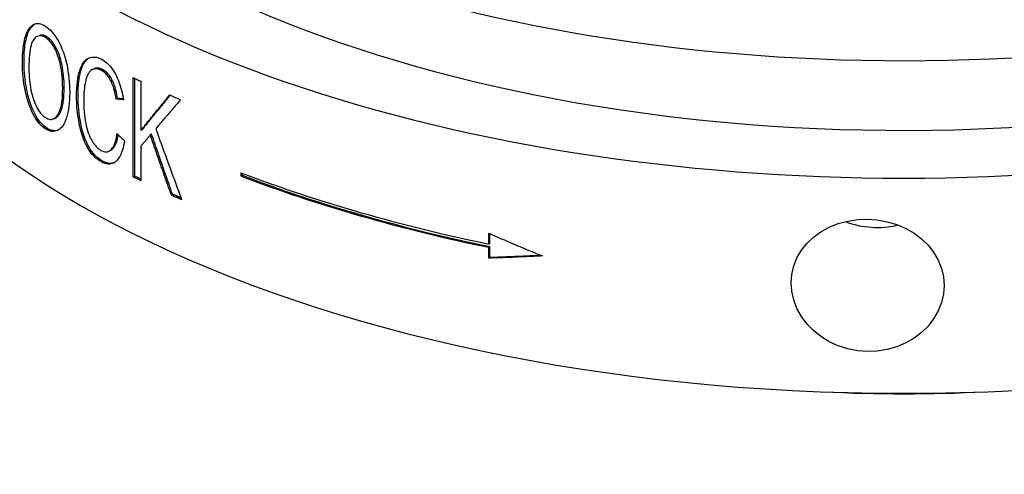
# Model space of a CAD drawing. Header units: millimetres. Extents: x 1993 to 7565, y 908 to 2792.
# Tile 15 of 24: x 3133 to 3184, y 1834 to 1858. Entities that reach past the tile are written whole.
import ezdxf

# ---------------------------------------------------------------- set-up
doc = ezdxf.new("R2010")
doc.units = ezdxf.units.MM
doc.layers.add('DETAIL', color=2, linetype='Continuous')

msp = doc.modelspace()

# ---------------------------------------------------------------- linework, layer by layer
at = {"layer": 'DETAIL'}
for p, q in [((3133.844, 1857.355), (3133.924, 1857.386)), ((3136.712, 1855.618), (3136.787, 1855.652)), ((3138.838, 1849.992), (3138.838, 1855.189)), ((3138.909, 1850.028), (3138.909, 1855.153)), ((3139.232, 1854.994), (3139.232, 1852.42)), ((3138.012, 1854.098), (3137.94, 1854.064)), ((3134.728, 1853.051), (3134.651, 1853.02)), ((3139.302, 1852.455), (3139.232, 1852.42)), ((3139.797, 1852.219), (3139.727, 1852.183)), ((3137.637, 1851.371), (3137.565, 1851.337)), ((3139.232, 1851.6), (3139.232, 1849.798)), ((3144.473, 1850.037), (3144.473, 1850.21)), ((3144.533, 1850.186), (3144.533, 1850.076)), ((3138.909, 1850.028), (3138.838, 1849.992)), ((3144.533, 1850.076), (3144.473, 1850.037)), ((3140.888, 1849.084), (3140.821, 1849.047)), ((3157.435, 1846.479), (3157.435, 1847.042)), ((3157.473, 1847.025), (3157.473, 1846.525)), ((3157.473, 1846.525), (3157.435, 1846.479)), ((3157.473, 1846.352), (3157.435, 1846.305)), ((3157.435, 1845.742), (3157.435, 1846.305)), ((3157.473, 1846.352), (3157.473, 1845.789)), ((3157.473, 1845.789), (3157.435, 1845.742))]:
    msp.add_line(p, q, dxfattribs=at)
at = {"layer": 'DETAIL', "flags": 128}
for points in [[(3133.038, 1855.919), (3133.04, 1856.129), (3133.047, 1856.328), (3133.058, 1856.517), (3133.074, 1856.694), (3133.095, 1856.861), (3133.12, 1857.016), (3133.15, 1857.161), (3133.184, 1857.294), (3133.224, 1857.417), (3133.267, 1857.528), (3133.316, 1857.629), (3133.369, 1857.719), (3133.426, 1857.797), (3133.486, 1857.863), (3133.549, 1857.918), (3133.615, 1857.961), (3133.683, 1857.991), (3133.755, 1858.01), (3133.829, 1858.017), (3133.906, 1858.012), (3133.987, 1857.995), (3134.07, 1857.967), (3134.157, 1857.926), (3134.246, 1857.874)], [(3133.119, 1855.948), (3133.12, 1856.092), (3133.123, 1856.231), (3133.128, 1856.365), (3133.135, 1856.494), (3133.145, 1856.618), (3133.156, 1856.737), (3133.17, 1856.85), (3133.186, 1856.959), (3133.204, 1857.062), (3133.224, 1857.161), (3133.246, 1857.254), (3133.271, 1857.343), (3133.297, 1857.426), (3133.326, 1857.504), (3133.357, 1857.578), (3133.39, 1857.646), (3133.425, 1857.709), (3133.462, 1857.767), (3133.501, 1857.82), (3133.541, 1857.867), (3133.582, 1857.909), (3133.625, 1857.945), (3133.669, 1857.976), (3133.715, 1858.001)], [(3134.249, 1857.282), (3134.189, 1857.317), (3134.131, 1857.344), (3134.074, 1857.363), (3134.019, 1857.374), (3133.965, 1857.378), (3133.913, 1857.374), (3133.862, 1857.361), (3133.813, 1857.342), (3133.765, 1857.314), (3133.719, 1857.278), (3133.674, 1857.235), (3133.631, 1857.183), (3133.59, 1857.122), (3133.553, 1857.05), (3133.519, 1856.965), (3133.489, 1856.869), (3133.462, 1856.762), (3133.439, 1856.642), (3133.42, 1856.511), (3133.404, 1856.368), (3133.392, 1856.214), (3133.383, 1856.048), (3133.378, 1855.87), (3133.376, 1855.68)], [(3134.328, 1857.313), (3134.309, 1857.324), (3134.291, 1857.335), (3134.273, 1857.345), (3134.255, 1857.354), (3134.237, 1857.363), (3134.219, 1857.371), (3134.202, 1857.378), (3134.184, 1857.384), (3134.167, 1857.39), (3134.15, 1857.394), (3134.133, 1857.399), (3134.116, 1857.402), (3134.099, 1857.405), (3134.082, 1857.407), (3134.066, 1857.408), (3134.05, 1857.408), (3134.033, 1857.408), (3134.017, 1857.407), (3134.002, 1857.405), (3133.986, 1857.403), (3133.97, 1857.4), (3133.955, 1857.396), (3133.939, 1857.391), (3133.924, 1857.386)], [(3134.246, 1857.874), (3134.335, 1857.812), (3134.421, 1857.741), (3134.506, 1857.661), (3134.589, 1857.571), (3134.669, 1857.472), (3134.748, 1857.364), (3134.824, 1857.246), (3134.899, 1857.12), (3134.97, 1856.986), (3135.038, 1856.846), (3135.101, 1856.7), (3135.159, 1856.549), (3135.214, 1856.392), (3135.264, 1856.229), (3135.309, 1856.061), (3135.351, 1855.887), (3135.387, 1855.709), (3135.419, 1855.528), (3135.446, 1855.346), (3135.468, 1855.161), (3135.486, 1854.974), (3135.498, 1854.784), (3135.505, 1854.593), (3135.508, 1854.399)], [(3135.142, 1854.626), (3135.14, 1854.783), (3135.135, 1854.937), (3135.127, 1855.089), (3135.115, 1855.237), (3135.099, 1855.382), (3135.08, 1855.524), (3135.058, 1855.664), (3135.032, 1855.801), (3135.003, 1855.933), (3134.971, 1856.061), (3134.935, 1856.185), (3134.897, 1856.303), (3134.855, 1856.417), (3134.811, 1856.526), (3134.763, 1856.631), (3134.712, 1856.73), (3134.659, 1856.824), (3134.605, 1856.911), (3134.549, 1856.991), (3134.492, 1857.063), (3134.433, 1857.128), (3134.373, 1857.187), (3134.312, 1857.238), (3134.249, 1857.282)], [(3135.219, 1854.658), (3135.218, 1854.815), (3135.212, 1854.969), (3135.204, 1855.12), (3135.192, 1855.269), (3135.176, 1855.414), (3135.157, 1855.556), (3135.135, 1855.696), (3135.109, 1855.832), (3135.08, 1855.965), (3135.048, 1856.093), (3135.013, 1856.216), (3134.974, 1856.335), (3134.933, 1856.449), (3134.888, 1856.558), (3134.841, 1856.662), (3134.79, 1856.762), (3134.737, 1856.855), (3134.683, 1856.942), (3134.627, 1857.022), (3134.57, 1857.094), (3134.512, 1857.159), (3134.452, 1857.218), (3134.39, 1857.269), (3134.328, 1857.313)], [(3134.246, 1852.499), (3134.156, 1852.563), (3134.069, 1852.636), (3133.984, 1852.718), (3133.902, 1852.81), (3133.823, 1852.912), (3133.746, 1853.023), (3133.672, 1853.144), (3133.6, 1853.275), (3133.533, 1853.413), (3133.469, 1853.556), (3133.41, 1853.704), (3133.355, 1853.858), (3133.305, 1854.017), (3133.259, 1854.181), (3133.217, 1854.35), (3133.179, 1854.525), (3133.146, 1854.702), (3133.117, 1854.878), (3133.093, 1855.053), (3133.073, 1855.228), (3133.057, 1855.402), (3133.046, 1855.575), (3133.04, 1855.747), (3133.038, 1855.919)], [(3134.325, 1852.53), (3134.235, 1852.593), (3134.148, 1852.666), (3134.063, 1852.749), (3133.981, 1852.841), (3133.902, 1852.942), (3133.826, 1853.054), (3133.752, 1853.174), (3133.68, 1853.305), (3133.613, 1853.443), (3133.549, 1853.586), (3133.49, 1853.734), (3133.436, 1853.888), (3133.385, 1854.046), (3133.339, 1854.21), (3133.297, 1854.38), (3133.26, 1854.554), (3133.227, 1854.731), (3133.198, 1854.907), (3133.174, 1855.082), (3133.154, 1855.257), (3133.138, 1855.431), (3133.127, 1855.604), (3133.121, 1855.776), (3133.119, 1855.948)], [(3135.869, 1854.234), (3135.871, 1854.432), (3135.879, 1854.621), (3135.892, 1854.8), (3135.909, 1854.97), (3135.932, 1855.131), (3135.96, 1855.282), (3135.993, 1855.424), (3136.031, 1855.557), (3136.074, 1855.679), (3136.122, 1855.79), (3136.174, 1855.888), (3136.23, 1855.975), (3136.291, 1856.051), (3136.357, 1856.115), (3136.427, 1856.167), (3136.501, 1856.208), (3136.579, 1856.237), (3136.659, 1856.256), (3136.741, 1856.264), (3136.826, 1856.261), (3136.912, 1856.247), (3137, 1856.223), (3137.091, 1856.188), (3137.183, 1856.143)], [(3135.945, 1854.266), (3135.946, 1854.396), (3135.949, 1854.522), (3135.954, 1854.644), (3135.962, 1854.762), (3135.971, 1854.876), (3135.983, 1854.986), (3135.997, 1855.092), (3136.013, 1855.194), (3136.031, 1855.292), (3136.052, 1855.387), (3136.074, 1855.477), (3136.099, 1855.563), (3136.125, 1855.645), (3136.154, 1855.723), (3136.185, 1855.795), (3136.217, 1855.863), (3136.251, 1855.925), (3136.288, 1855.983), (3136.326, 1856.035), (3136.366, 1856.083), (3136.408, 1856.126), (3136.452, 1856.164), (3136.497, 1856.197), (3136.545, 1856.225)], [(3137.183, 1856.143), (3137.253, 1856.102), (3137.321, 1856.057), (3137.388, 1856.007), (3137.452, 1855.953), (3137.515, 1855.895), (3137.576, 1855.832), (3137.635, 1855.764), (3137.693, 1855.692), (3137.749, 1855.616), (3137.803, 1855.535), (3137.855, 1855.449), (3137.905, 1855.359), (3137.954, 1855.265), (3137.999, 1855.169), (3138.043, 1855.069), (3138.084, 1854.965), (3138.122, 1854.859), (3138.158, 1854.75), (3138.191, 1854.638), (3138.222, 1854.522), (3138.251, 1854.403), (3138.277, 1854.282), (3138.3, 1854.157), (3138.321, 1854.029)], [(3133.376, 1855.68), (3133.378, 1855.526), (3133.383, 1855.374), (3133.391, 1855.226), (3133.403, 1855.081), (3133.418, 1854.939), (3133.437, 1854.801), (3133.459, 1854.665), (3133.484, 1854.533), (3133.513, 1854.405), (3133.545, 1854.279), (3133.581, 1854.157), (3133.62, 1854.038), (3133.661, 1853.924), (3133.705, 1853.817), (3133.75, 1853.715), (3133.798, 1853.62), (3133.847, 1853.532), (3133.898, 1853.45), (3133.951, 1853.374), (3134.005, 1853.305), (3134.062, 1853.242), (3134.121, 1853.185), (3134.181, 1853.135), (3134.243, 1853.091)], [(3137.174, 1855.558), (3137.094, 1855.597), (3137.017, 1855.625), (3136.944, 1855.643), (3136.875, 1855.65), (3136.809, 1855.646), (3136.746, 1855.631), (3136.687, 1855.606), (3136.632, 1855.57), (3136.58, 1855.524), (3136.533, 1855.47), (3136.489, 1855.407), (3136.449, 1855.336), (3136.414, 1855.257), (3136.382, 1855.17), (3136.354, 1855.074), (3136.33, 1854.97), (3136.31, 1854.86), (3136.292, 1854.748), (3136.277, 1854.633), (3136.265, 1854.516), (3136.255, 1854.396), (3136.248, 1854.274), (3136.244, 1854.149), (3136.243, 1854.022)], [(3137.248, 1855.592), (3137.225, 1855.603), (3137.203, 1855.614), (3137.182, 1855.624), (3137.16, 1855.634), (3137.139, 1855.642), (3137.118, 1855.65), (3137.097, 1855.657), (3137.077, 1855.663), (3137.057, 1855.669), (3137.037, 1855.673), (3137.018, 1855.677), (3136.998, 1855.68), (3136.979, 1855.682), (3136.96, 1855.683), (3136.942, 1855.684), (3136.924, 1855.683), (3136.906, 1855.682), (3136.888, 1855.68), (3136.87, 1855.678), (3136.853, 1855.674), (3136.836, 1855.67), (3136.82, 1855.665), (3136.803, 1855.659), (3136.787, 1855.652)], [(3137.94, 1854.064), (3137.923, 1854.165), (3137.904, 1854.263), (3137.884, 1854.357), (3137.863, 1854.448), (3137.84, 1854.535), (3137.817, 1854.618), (3137.792, 1854.698), (3137.766, 1854.774), (3137.738, 1854.847), (3137.71, 1854.916), (3137.68, 1854.981), (3137.649, 1855.043), (3137.617, 1855.102), (3137.583, 1855.157), (3137.548, 1855.21), (3137.512, 1855.26), (3137.474, 1855.307), (3137.435, 1855.352), (3137.395, 1855.393), (3137.353, 1855.432), (3137.31, 1855.467), (3137.266, 1855.5), (3137.221, 1855.53), (3137.174, 1855.558)], [(3138.012, 1854.098), (3137.995, 1854.2), (3137.976, 1854.297), (3137.956, 1854.392), (3137.935, 1854.482), (3137.913, 1854.569), (3137.889, 1854.653), (3137.864, 1854.732), (3137.838, 1854.809), (3137.811, 1854.881), (3137.782, 1854.95), (3137.753, 1855.015), (3137.722, 1855.077), (3137.69, 1855.136), (3137.656, 1855.192), (3137.621, 1855.244), (3137.585, 1855.294), (3137.547, 1855.341), (3137.508, 1855.386), (3137.468, 1855.427), (3137.427, 1855.466), (3137.384, 1855.501), (3137.34, 1855.534), (3137.294, 1855.564), (3137.248, 1855.592)], [(3134.243, 1853.091), (3134.307, 1853.055), (3134.369, 1853.027), (3134.428, 1853.008), (3134.487, 1852.997), (3134.543, 1852.996), (3134.597, 1853.003), (3134.65, 1853.02), (3134.701, 1853.045), (3134.75, 1853.078), (3134.797, 1853.121), (3134.843, 1853.172), (3134.886, 1853.233), (3134.927, 1853.301), (3134.964, 1853.379), (3134.998, 1853.465), (3135.028, 1853.56), (3135.055, 1853.663), (3135.078, 1853.775), (3135.097, 1853.895), (3135.114, 1854.024), (3135.126, 1854.162), (3135.135, 1854.308), (3135.14, 1854.463), (3135.142, 1854.626)], [(3135.508, 1854.399), (3135.505, 1854.206), (3135.497, 1854.021), (3135.484, 1853.845), (3135.466, 1853.676), (3135.443, 1853.516), (3135.414, 1853.365), (3135.381, 1853.221), (3135.342, 1853.086), (3135.298, 1852.961), (3135.251, 1852.848), (3135.199, 1852.747), (3135.143, 1852.658), (3135.083, 1852.581), (3135.019, 1852.516), (3134.951, 1852.464), (3134.879, 1852.423), (3134.804, 1852.394), (3134.728, 1852.376), (3134.651, 1852.369), (3134.572, 1852.373), (3134.492, 1852.388), (3134.412, 1852.414), (3134.33, 1852.451), (3134.246, 1852.499)], [(3134.728, 1853.051), (3134.765, 1853.068), (3134.8, 1853.089), (3134.834, 1853.115), (3134.867, 1853.145), (3134.9, 1853.179), (3134.931, 1853.218), (3134.962, 1853.262), (3134.991, 1853.309), (3135.019, 1853.361), (3135.045, 1853.418), (3135.069, 1853.478), (3135.091, 1853.543), (3135.111, 1853.612), (3135.13, 1853.686), (3135.147, 1853.764), (3135.162, 1853.846), (3135.176, 1853.932), (3135.187, 1854.023), (3135.197, 1854.118), (3135.205, 1854.218), (3135.211, 1854.321), (3135.216, 1854.429), (3135.218, 1854.542), (3135.219, 1854.658)], [(3139.232, 1852.42), (3139.294, 1852.496), (3139.356, 1852.573), (3139.418, 1852.65), (3139.48, 1852.727), (3139.543, 1852.804), (3139.605, 1852.881), (3139.668, 1852.959), (3139.731, 1853.036), (3139.794, 1853.113), (3139.856, 1853.19), (3139.919, 1853.268), (3139.983, 1853.345), (3140.046, 1853.422), (3140.109, 1853.5), (3140.172, 1853.577), (3140.236, 1853.655), (3140.299, 1853.733), (3140.363, 1853.81), (3140.427, 1853.888), (3140.49, 1853.966), (3140.554, 1854.044), (3140.618, 1854.122), (3140.682, 1854.199), (3140.747, 1854.277)], [(3137.177, 1850.772), (3137.065, 1850.838), (3136.959, 1850.912), (3136.859, 1850.994), (3136.764, 1851.085), (3136.675, 1851.183), (3136.591, 1851.288), (3136.512, 1851.402), (3136.439, 1851.524), (3136.371, 1851.653), (3136.307, 1851.789), (3136.247, 1851.933), (3136.192, 1852.083), (3136.141, 1852.241), (3136.094, 1852.406), (3136.052, 1852.578), (3136.013, 1852.757), (3135.979, 1852.941), (3135.95, 1853.124), (3135.925, 1853.308), (3135.905, 1853.492), (3135.889, 1853.677), (3135.878, 1853.862), (3135.871, 1854.048), (3135.869, 1854.234)], [(3137.251, 1850.806), (3137.139, 1850.872), (3137.033, 1850.946), (3136.933, 1851.028), (3136.838, 1851.118), (3136.749, 1851.216), (3136.665, 1851.322), (3136.587, 1851.435), (3136.514, 1851.557), (3136.446, 1851.686), (3136.382, 1851.822), (3136.323, 1851.965), (3136.267, 1852.116), (3136.217, 1852.274), (3136.17, 1852.439), (3136.127, 1852.611), (3136.089, 1852.79), (3136.055, 1852.973), (3136.026, 1853.157), (3136.001, 1853.341), (3135.981, 1853.525), (3135.965, 1853.71), (3135.954, 1853.895), (3135.947, 1854.08), (3135.945, 1854.266)], [(3136.243, 1854.022), (3136.244, 1853.858), (3136.249, 1853.698), (3136.257, 1853.541), (3136.268, 1853.387), (3136.283, 1853.237), (3136.301, 1853.09), (3136.321, 1852.947), (3136.345, 1852.807), (3136.373, 1852.671), (3136.404, 1852.542), (3136.439, 1852.418), (3136.477, 1852.3), (3136.519, 1852.188), (3136.565, 1852.082), (3136.614, 1851.981), (3136.667, 1851.887), (3136.723, 1851.799), (3136.779, 1851.718), (3136.837, 1851.644), (3136.897, 1851.576), (3136.957, 1851.517), (3137.019, 1851.464), (3137.082, 1851.418), (3137.146, 1851.379)], [(3138.321, 1854.029), (3138.305, 1854.03), (3138.289, 1854.032), (3138.273, 1854.033), (3138.257, 1854.034), (3138.241, 1854.036), (3138.226, 1854.037), (3138.21, 1854.039), (3138.194, 1854.04), (3138.178, 1854.042), (3138.162, 1854.043), (3138.146, 1854.045), (3138.13, 1854.046), (3138.114, 1854.047), (3138.098, 1854.049), (3138.083, 1854.05), (3138.067, 1854.052), (3138.051, 1854.053), (3138.035, 1854.055), (3138.019, 1854.056), (3138.003, 1854.058), (3137.987, 1854.059), (3137.972, 1854.061), (3137.956, 1854.062), (3137.94, 1854.064)], [(3138.315, 1854.071), (3138.302, 1854.072), (3138.289, 1854.073), (3138.277, 1854.074), (3138.264, 1854.075), (3138.251, 1854.076), (3138.239, 1854.077), (3138.226, 1854.079), (3138.214, 1854.08), (3138.201, 1854.081), (3138.188, 1854.082), (3138.176, 1854.083), (3138.163, 1854.084), (3138.151, 1854.085), (3138.138, 1854.087), (3138.125, 1854.088), (3138.113, 1854.089), (3138.1, 1854.09), (3138.088, 1854.091), (3138.075, 1854.092), (3138.063, 1854.094), (3138.05, 1854.095), (3138.037, 1854.096), (3138.025, 1854.097), (3138.012, 1854.098)], [(3139.302, 1852.455), (3139.362, 1852.53), (3139.422, 1852.605), (3139.483, 1852.68), (3139.543, 1852.755), (3139.604, 1852.83), (3139.665, 1852.905), (3139.726, 1852.98), (3139.787, 1853.056), (3139.848, 1853.131), (3139.909, 1853.206), (3139.97, 1853.282), (3140.031, 1853.357), (3140.093, 1853.432), (3140.154, 1853.508), (3140.216, 1853.583), (3140.277, 1853.659), (3140.339, 1853.735), (3140.401, 1853.81), (3140.463, 1853.886), (3140.525, 1853.962), (3140.587, 1854.037), (3140.649, 1854.113), (3140.711, 1854.189), (3140.774, 1854.265)], [(3141.308, 1854.025), (3141.253, 1853.962), (3141.198, 1853.898), (3141.143, 1853.835), (3141.089, 1853.772), (3141.034, 1853.708), (3140.98, 1853.645), (3140.925, 1853.582), (3140.871, 1853.519), (3140.816, 1853.456), (3140.762, 1853.392), (3140.708, 1853.329), (3140.654, 1853.266), (3140.6, 1853.203), (3140.546, 1853.14), (3140.492, 1853.077), (3140.438, 1853.015), (3140.384, 1852.952), (3140.33, 1852.889), (3140.277, 1852.826), (3140.223, 1852.763), (3140.169, 1852.701), (3140.116, 1852.638), (3140.062, 1852.575), (3140.009, 1852.513)], [(3134.888, 1852.428), (3134.866, 1852.421), (3134.844, 1852.415), (3134.821, 1852.41), (3134.799, 1852.406), (3134.776, 1852.403), (3134.753, 1852.401), (3134.73, 1852.4), (3134.707, 1852.4), (3134.684, 1852.401), (3134.661, 1852.403), (3134.638, 1852.406), (3134.614, 1852.41), (3134.591, 1852.415), (3134.567, 1852.42), (3134.543, 1852.427), (3134.519, 1852.435), (3134.495, 1852.443), (3134.471, 1852.453), (3134.447, 1852.463), (3134.423, 1852.475), (3134.399, 1852.487), (3134.374, 1852.501), (3134.35, 1852.515), (3134.325, 1852.53)], [(3137.146, 1851.379), (3137.198, 1851.353), (3137.249, 1851.332), (3137.298, 1851.317), (3137.346, 1851.307), (3137.393, 1851.303), (3137.439, 1851.304), (3137.483, 1851.31), (3137.526, 1851.322), (3137.568, 1851.339), (3137.608, 1851.361), (3137.647, 1851.389), (3137.685, 1851.422), (3137.721, 1851.46), (3137.755, 1851.505), (3137.788, 1851.554), (3137.818, 1851.61), (3137.846, 1851.67), (3137.872, 1851.737), (3137.896, 1851.809), (3137.919, 1851.887), (3137.939, 1851.97), (3137.957, 1852.059), (3137.973, 1852.153), (3137.987, 1852.253)], [(3137.987, 1852.253), (3138.003, 1852.237), (3138.019, 1852.222), (3138.035, 1852.206), (3138.051, 1852.191), (3138.067, 1852.175), (3138.083, 1852.159), (3138.099, 1852.144), (3138.115, 1852.128), (3138.131, 1852.113), (3138.147, 1852.097), (3138.163, 1852.082), (3138.179, 1852.066), (3138.195, 1852.05), (3138.211, 1852.035), (3138.228, 1852.019), (3138.244, 1852.004), (3138.26, 1851.988), (3138.276, 1851.973), (3138.292, 1851.957), (3138.308, 1851.942), (3138.324, 1851.926), (3138.34, 1851.911), (3138.356, 1851.895), (3138.372, 1851.88)], [(3140.888, 1849.084), (3140.842, 1849.215), (3140.796, 1849.345), (3140.75, 1849.476), (3140.704, 1849.606), (3140.659, 1849.736), (3140.613, 1849.867), (3140.567, 1849.997), (3140.521, 1850.128), (3140.476, 1850.258), (3140.43, 1850.389), (3140.385, 1850.519), (3140.339, 1850.65), (3140.294, 1850.781), (3140.248, 1850.911), (3140.203, 1851.042), (3140.157, 1851.173), (3140.112, 1851.303), (3140.067, 1851.434), (3140.022, 1851.565), (3139.977, 1851.696), (3139.932, 1851.827), (3139.887, 1851.958), (3139.842, 1852.088), (3139.797, 1852.219)], [(3140.009, 1852.513), (3140.065, 1852.358), (3140.121, 1852.203), (3140.176, 1852.048), (3140.232, 1851.893), (3140.288, 1851.738), (3140.344, 1851.583), (3140.401, 1851.428), (3140.457, 1851.274), (3140.513, 1851.119), (3140.57, 1850.964), (3140.626, 1850.81), (3140.682, 1850.655), (3140.739, 1850.501), (3140.796, 1850.346), (3140.852, 1850.192), (3140.909, 1850.037), (3140.966, 1849.883), (3141.023, 1849.729), (3141.08, 1849.574), (3141.137, 1849.42), (3141.194, 1849.266), (3141.251, 1849.111), (3141.308, 1848.957), (3141.366, 1848.803)], [(3138.372, 1851.88), (3138.351, 1851.752), (3138.326, 1851.632), (3138.299, 1851.518), (3138.27, 1851.412), (3138.237, 1851.313), (3138.202, 1851.22), (3138.164, 1851.135), (3138.124, 1851.056), (3138.081, 1850.985), (3138.035, 1850.92), (3137.986, 1850.863), (3137.935, 1850.813), (3137.882, 1850.769), (3137.827, 1850.733), (3137.77, 1850.705), (3137.711, 1850.683), (3137.651, 1850.669), (3137.588, 1850.662), (3137.524, 1850.662), (3137.458, 1850.669), (3137.391, 1850.684), (3137.321, 1850.706), (3137.25, 1850.735), (3137.177, 1850.772)], [(3137.637, 1851.371), (3137.661, 1851.383), (3137.685, 1851.398), (3137.708, 1851.414), (3137.73, 1851.432), (3137.753, 1851.451), (3137.774, 1851.473), (3137.795, 1851.497), (3137.816, 1851.522), (3137.835, 1851.55), (3137.854, 1851.579), (3137.873, 1851.61), (3137.89, 1851.644), (3137.907, 1851.679), (3137.923, 1851.716), (3137.939, 1851.755), (3137.953, 1851.796), (3137.968, 1851.839), (3137.981, 1851.884), (3137.994, 1851.931), (3138.006, 1851.98), (3138.017, 1852.031), (3138.028, 1852.084), (3138.038, 1852.138), (3138.047, 1852.195)], [(3139.727, 1852.183), (3139.707, 1852.159), (3139.686, 1852.134), (3139.665, 1852.11), (3139.644, 1852.086), (3139.624, 1852.061), (3139.603, 1852.037), (3139.582, 1852.013), (3139.561, 1851.988), (3139.541, 1851.964), (3139.52, 1851.94), (3139.499, 1851.915), (3139.479, 1851.891), (3139.458, 1851.867), (3139.437, 1851.842), (3139.417, 1851.818), (3139.396, 1851.794), (3139.376, 1851.77), (3139.355, 1851.745), (3139.334, 1851.721), (3139.314, 1851.697), (3139.293, 1851.672), (3139.273, 1851.648), (3139.252, 1851.624), (3139.232, 1851.6)], [(3140.821, 1849.047), (3140.775, 1849.178), (3140.729, 1849.308), (3140.683, 1849.439), (3140.637, 1849.569), (3140.591, 1849.7), (3140.545, 1849.83), (3140.499, 1849.961), (3140.454, 1850.091), (3140.408, 1850.222), (3140.362, 1850.352), (3140.316, 1850.483), (3140.271, 1850.614), (3140.225, 1850.744), (3140.18, 1850.875), (3140.134, 1851.006), (3140.089, 1851.136), (3140.044, 1851.267), (3139.998, 1851.398), (3139.953, 1851.529), (3139.908, 1851.66), (3139.863, 1851.79), (3139.818, 1851.921), (3139.772, 1852.052), (3139.727, 1852.183)], [(3137.822, 1850.731), (3137.801, 1850.723), (3137.779, 1850.716), (3137.758, 1850.71), (3137.736, 1850.705), (3137.714, 1850.702), (3137.691, 1850.699), (3137.669, 1850.697), (3137.646, 1850.695), (3137.623, 1850.695), (3137.6, 1850.696), (3137.576, 1850.698), (3137.553, 1850.7), (3137.529, 1850.704), (3137.505, 1850.708), (3137.48, 1850.714), (3137.456, 1850.72), (3137.431, 1850.728), (3137.406, 1850.736), (3137.38, 1850.745), (3137.355, 1850.755), (3137.329, 1850.767), (3137.303, 1850.779), (3137.277, 1850.792), (3137.251, 1850.806)], [(3139.232, 1849.868), (3139.218, 1849.874), (3139.205, 1849.881), (3139.191, 1849.888), (3139.178, 1849.894), (3139.164, 1849.901), (3139.151, 1849.908), (3139.137, 1849.914), (3139.124, 1849.921), (3139.11, 1849.928), (3139.097, 1849.934), (3139.083, 1849.941), (3139.07, 1849.948), (3139.057, 1849.954), (3139.043, 1849.961), (3139.03, 1849.968), (3139.016, 1849.974), (3139.003, 1849.981), (3138.989, 1849.988), (3138.976, 1849.994), (3138.963, 1850.001), (3138.949, 1850.008), (3138.936, 1850.014), (3138.922, 1850.021), (3138.909, 1850.028)], [(3144.533, 1850.076), (3145.031, 1849.888), (3145.532, 1849.702), (3146.038, 1849.519), (3146.547, 1849.339), (3147.06, 1849.162), (3147.578, 1848.987), (3148.099, 1848.816), (3148.623, 1848.647), (3149.152, 1848.481), (3149.684, 1848.318), (3150.219, 1848.158), (3150.758, 1848.001), (3151.301, 1847.847), (3151.846, 1847.696), (3152.395, 1847.548), (3152.947, 1847.402), (3153.503, 1847.26), (3154.061, 1847.121), (3154.623, 1846.985), (3155.187, 1846.852), (3155.754, 1846.722), (3156.325, 1846.596), (3156.897, 1846.472), (3157.473, 1846.352)], [(3141.336, 1848.883), (3141.317, 1848.892), (3141.299, 1848.9), (3141.28, 1848.908), (3141.261, 1848.917), (3141.242, 1848.925), (3141.224, 1848.933), (3141.205, 1848.942), (3141.186, 1848.95), (3141.168, 1848.958), (3141.149, 1848.967), (3141.13, 1848.975), (3141.112, 1848.984), (3141.093, 1848.992), (3141.074, 1849), (3141.056, 1849.009), (3141.037, 1849.017), (3141.018, 1849.026), (3141, 1849.034), (3140.981, 1849.042), (3140.963, 1849.051), (3140.944, 1849.059), (3140.925, 1849.068), (3140.907, 1849.076), (3140.888, 1849.084)], [(3177.243, 1840.848), (3176.733, 1840.887), (3176.217, 1840.987), (3175.714, 1841.148), (3175.238, 1841.368), (3174.802, 1841.638), (3174.419, 1841.945), (3174.082, 1842.293), (3173.79, 1842.684), (3173.554, 1843.108), (3173.385, 1843.553), (3173.284, 1844.005), (3173.25, 1844.45), (3173.284, 1844.89), (3173.385, 1845.332), (3173.554, 1845.76), (3173.79, 1846.161), (3174.082, 1846.526), (3174.419, 1846.844), (3174.802, 1847.121), (3175.238, 1847.359), (3175.714, 1847.549), (3176.217, 1847.682), (3176.733, 1847.757), (3177.243, 1847.777)], [(3177.243, 1847.777), (3177.754, 1847.74), (3178.27, 1847.647), (3178.774, 1847.498), (3179.251, 1847.292), (3179.687, 1847.039), (3180.072, 1846.75), (3180.41, 1846.42), (3180.704, 1846.046), (3180.94, 1845.637), (3181.11, 1845.203), (3181.212, 1844.758), (3181.246, 1844.316), (3181.212, 1843.873), (3181.11, 1843.424), (3180.94, 1842.985), (3180.704, 1842.569), (3180.41, 1842.187), (3180.072, 1841.851), (3179.687, 1841.556), (3179.251, 1841.301), (3178.774, 1841.097), (3178.27, 1840.953), (3177.754, 1840.87), (3177.243, 1840.848)], [(3157.435, 1847.042), (3157.55, 1846.991), (3157.666, 1846.94), (3157.782, 1846.889), (3157.898, 1846.839), (3158.014, 1846.789), (3158.13, 1846.739), (3158.246, 1846.689), (3158.363, 1846.639), (3158.479, 1846.589), (3158.596, 1846.539), (3158.712, 1846.49), (3158.829, 1846.44), (3158.946, 1846.391), (3159.063, 1846.342), (3159.18, 1846.293), (3159.297, 1846.244), (3159.414, 1846.195), (3159.532, 1846.146), (3159.649, 1846.098), (3159.766, 1846.05), (3159.884, 1846.001), (3160.002, 1845.953), (3160.12, 1845.905), (3160.237, 1845.857)], [(3160.237, 1845.857), (3160.12, 1845.851), (3160.002, 1845.845), (3159.884, 1845.839), (3159.766, 1845.833), (3159.649, 1845.827), (3159.532, 1845.822), (3159.414, 1845.816), (3159.297, 1845.811), (3159.18, 1845.806), (3159.063, 1845.801), (3158.946, 1845.796), (3158.829, 1845.791), (3158.712, 1845.786), (3158.596, 1845.781), (3158.479, 1845.777), (3158.363, 1845.773), (3158.246, 1845.768), (3158.13, 1845.764), (3158.014, 1845.76), (3157.898, 1845.757), (3157.782, 1845.753), (3157.666, 1845.749), (3157.55, 1845.746), (3157.435, 1845.742)], [(3157.473, 1845.789), (3157.583, 1845.792), (3157.693, 1845.795), (3157.803, 1845.799), (3157.914, 1845.802), (3158.024, 1845.806), (3158.134, 1845.81), (3158.245, 1845.814), (3158.356, 1845.818), (3158.467, 1845.822), (3158.577, 1845.826), (3158.688, 1845.83), (3158.799, 1845.835), (3158.91, 1845.839), (3159.022, 1845.844), (3159.133, 1845.849), (3159.244, 1845.854), (3159.356, 1845.859), (3159.467, 1845.864), (3159.579, 1845.869), (3159.691, 1845.875), (3159.803, 1845.88), (3159.915, 1845.886), (3160.027, 1845.892), (3160.139, 1845.897)]]:
    msp.add_lwpolyline(points, dxfattribs=at)
at = {"layer": 'DETAIL'}
for centre, major_axis, ratio, start_param, end_param in [((3179.146, 1878.426), (57, 0), 0.5, 2.836347, 6.588431), ((3179.146, 1885.787), (52.5, 0), 0.5, 3.575506, 6.319448), ((3179.146, 1882.323), (52.5, 0), 0.5, 3.575506, 6.283185), ((3179.146, 1878.426), (52, 0), 0.5, 3.385215, 6.283185), ((3179.146, 1867.167), (57, 0), 0.5, 3.141593, 6.283185), ((3179.146, 1844.537), (-68.211, 0), 0.5, 5.689868, 10.018095), ((3179.146, 1875.34), (57, 0), 0.5, 3.926917, 3.936625), ((3179.146, 1875.34), (57, 0), 0.5, 3.97321, 3.986448), ((3179.146, 1872.83), (57, 0), 0.5, 4.058456, 4.321614), ((3179.146, 1870.143), (-57, 0), 0.5, 0.785324, 0.795032), ((3179.146, 1872.657), (-57, 0), 0.5, 0.916863, 1.180021), ((3179.146, 1870.143), (-57, 0), 0.5, 0.833383, 0.84622), ((3177.677, 1850.809), (3.991, -0.267), 0.865542, 4.3626, 5.064419), ((3179.146, 1860.035), (42.787, 0), 0.5, 4.613095, 4.811683)]:
    msp.add_ellipse(centre, major_axis=major_axis, ratio=ratio, start_param=start_param, end_param=end_param, dxfattribs=at)

doc.saveas('drawing.dxf')
